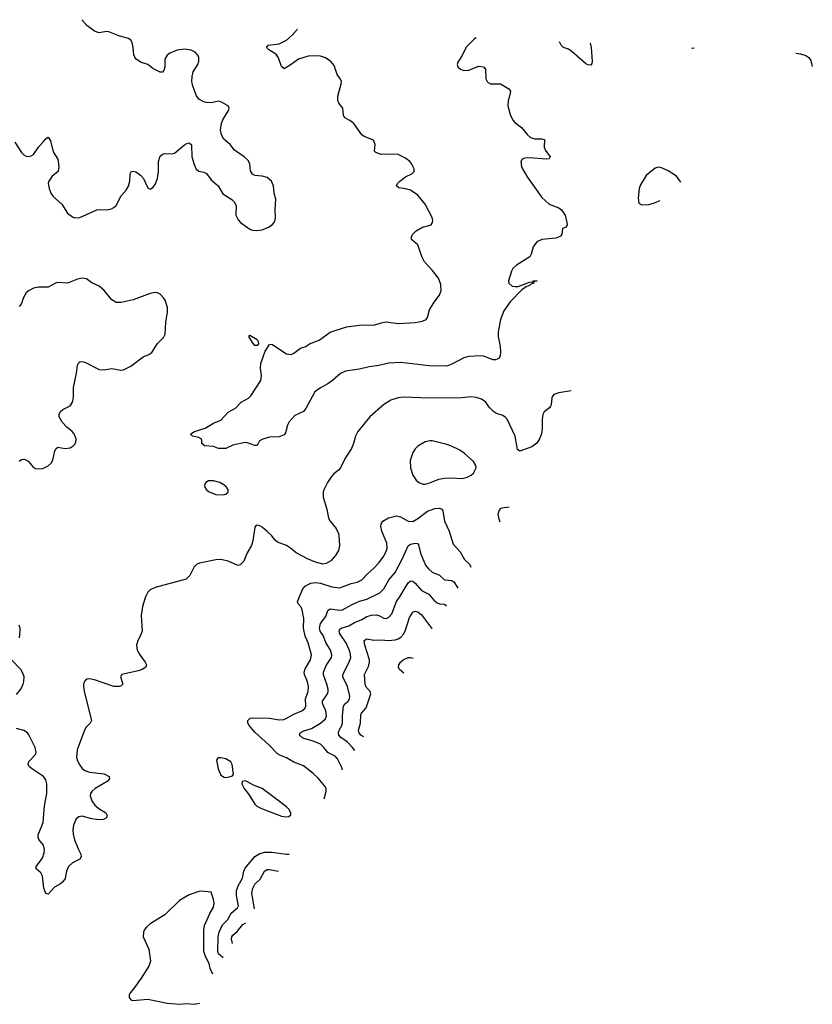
# Model space of a CAD drawing. Header units: inches. Extents: x 1308439 to 1441336, y 959892 to 1036309.
# Tile 167 of 167: x 1434815 to 1441336, y 1020955 to 1029058. Entities that reach past the tile are written whole.
import ezdxf

# ---------------------------------------------------------------- set-up
doc = ezdxf.new("R2010")
doc.units = ezdxf.units.IN
doc.header["$MEASUREMENT"] = 0
doc.layers.add('B4032', color=7, linetype='Continuous')
doc.layers.add('B4042', color=7, linetype='Continuous')

msp = doc.modelspace()

# ---------------------------------------------------------------- linework, layer by layer
at = {"layer": 'B4032', "color": 6}
for points, elevation in [([(1434774.8, 1028050), (1434830, 1027965.4), (1434850, 1027946.1), (1434870, 1027936.4), (1434890, 1027933.1), (1434910, 1027936.6), (1434930, 1027949.4), (1434970, 1028009.3), (1435010, 1028056.5), (1435030, 1028078), (1435050, 1028090.4), (1435070, 1028060.7), (1435090.1, 1027970.1), (1435129.5, 1027909.5), (1435138.3, 1027850), (1435131.1, 1027808.9), (1435083.5, 1027770), (1435053.8, 1027730), (1435049.5, 1027710), (1435056.8, 1027670), (1435072.8, 1027630), (1435090, 1027602), (1435160.9, 1027540.9), (1435210, 1027465), (1435250, 1027434.8), (1435270, 1027428), (1435310, 1027430.1), (1435450, 1027492.5), (1435470, 1027495.7), (1435530, 1027493.3), (1435570, 1027502.1), (1435590, 1027512.1), (1435610, 1027530.2), (1435649, 1027610), (1435690, 1027655.8), (1435710.5, 1027689.5), (1435722.1, 1027730), (1435723.4, 1027790), (1435732.7, 1027807.3), (1435750, 1027810.9), (1435770, 1027805.1), (1435810, 1027779.8), (1435835, 1027750), (1435870, 1027673.4), (1435890, 1027663.6), (1435910, 1027676.9), (1435930, 1027702.8), (1435948.1, 1027750), (1435958.1, 1027810), (1435957.1, 1027890), (1435970, 1027934), (1435990, 1027951.6), (1436010, 1027957.5), (1436070, 1027955.1), (1436090, 1027960.4), (1436170, 1028027.3), (1436190, 1028039.3), (1436210, 1028044.4), (1436228.4, 1028028.4), (1436232.7, 1027930), (1436250, 1027866), (1436268.5, 1027828.5), (1436290, 1027812.5), (1436330, 1027802.6), (1436351.5, 1027791.5), (1436390, 1027741.2), (1436448.3, 1027690), (1436485.3, 1027625.3), (1436559.6, 1027579.7), (1436580, 1027560), (1436595.2, 1027530), (1436594.9, 1027450), (1436612.4, 1027412.4), (1436632.8, 1027390), (1436710, 1027334.2), (1436730, 1027325), (1436762.3, 1027322.3), (1436810, 1027330.2), (1436861.3, 1027350), (1436892, 1027370), (1436907.7, 1027390), (1436915.9, 1027410), (1436919.8, 1027430), (1436916.8, 1027490), (1436921.3, 1027581.3), (1436909.7, 1027629.7), (1436903.1, 1027690), (1436888.2, 1027728.2), (1436850, 1027758.5), (1436810, 1027770.9), (1436750, 1027776.4), (1436730, 1027788.3), (1436715.2, 1027815.2), (1436708.7, 1027870), (1436696.8, 1027896.8), (1436662.2, 1027930), (1436583.9, 1027983.9), (1436545.8, 1028030), (1436495.7, 1028075.7), (1436474.5, 1028110), (1436468, 1028150), (1436474.6, 1028205.4), (1436485.9, 1028234.1), (1436533.2, 1028310), (1436537.7, 1028330), (1436529.8, 1028349.8), (1436470, 1028383.4), (1436450, 1028388.3), (1436390, 1028374.3), (1436350, 1028375.9), (1436330, 1028381.4), (1436290, 1028405.6), (1436271.2, 1028431.2), (1436238.5, 1028510), (1436232.3, 1028550), (1436234, 1028590), (1436243.6, 1028630), (1436281, 1028690), (1436290, 1028718), (1436288.7, 1028750), (1436278.7, 1028770), (1436259.7, 1028790), (1436226.9, 1028806.9), (1436170, 1028815), (1436110, 1028806.9), (1436050, 1028782.6), (1436030, 1028766.8), (1436010, 1028733.3), (1436008.8, 1028670), (1436000.3, 1028639.7), (1435990, 1028626.6), (1435970, 1028627.1), (1435910, 1028657.4), (1435869.8, 1028690), (1435808.1, 1028708.1), (1435774.8, 1028734.8), (1435762.4, 1028750), (1435754.8, 1028770), (1435749.9, 1028830), (1435740.2, 1028870), (1435729, 1028889), (1435710, 1028902.3), (1435630, 1028925), (1435550, 1028959.1), (1435530, 1028961.9), (1435470, 1028949.9), (1435430, 1028964.5), (1435367.2, 1029010), (1435326.8, 1029058.3)], 2700), ([(1438571, 1028909.6), (1438558.1, 1028901.9), (1438488, 1028832), (1438455.8, 1028764.2), (1438420.6, 1028710), (1438415.4, 1028690), (1438420.6, 1028670), (1438442.3, 1028650), (1438470, 1028641.4), (1438510, 1028643.7), (1438590, 1028675), (1438630.1, 1028670.1), (1438647.2, 1028650), (1438650.7, 1028570.7), (1438660.2, 1028550), (1438670, 1028540.2), (1438690, 1028529.7), (1438770, 1028529.2), (1438839.8, 1028490), (1438852, 1028470), (1438850.5, 1028450), (1438833.4, 1028390), (1438832.3, 1028350), (1438850, 1028277.8), (1438871.5, 1028231.5), (1438890, 1028211.5), (1438944, 1028170), (1438994, 1028110), (1439016.9, 1028090), (1439050, 1028078.2), (1439110, 1028079), (1439132.7, 1028072.7), (1439131.5, 1028010), (1439141.9, 1027981.9), (1439178.4, 1027930), (1439170, 1027912.6), (1439149.5, 1027910.5), (1439010, 1027921.1), (1438970, 1027918.5), (1438949.2, 1027910), (1438937.4, 1027890), (1438944.2, 1027850), (1438951, 1027830), (1438990, 1027763.9), (1439110, 1027595.5), (1439170, 1027540.4), (1439250.1, 1027510.1), (1439273.3, 1027493.3), (1439302.4, 1027450), (1439317.9, 1027390), (1439319.3, 1027370), (1439311.7, 1027350), (1439280.9, 1027339.1), (1439274.4, 1027290), (1439264.5, 1027275.5), (1439230, 1027259), (1439111.1, 1027248.9), (1439070.3, 1027230), (1439039.7, 1027190), (1439023.2, 1027130), (1439012.4, 1027107.6), (1438902.7, 1027037.3), (1438872.9, 1027010), (1438861.3, 1026990), (1438837.7, 1026910), (1438840.2, 1026890), (1438866.3, 1026866.3), (1438890, 1026861.3), (1438916.7, 1026863.3), (1439010, 1026898.8), (1439038, 1026902), (1439042, 1026910), (1439073.7, 1026910), (1439053.1, 1026906.9), (1439042.4, 1026897.6), (1439044.6, 1026890), (1439019.6, 1026880.4), (1439010.9, 1026870), (1438981.2, 1026858.8), (1438945.6, 1026834.4), (1438850, 1026736.2), (1438797.7, 1026662.3), (1438770.1, 1026590.1), (1438751.9, 1026490), (1438751.5, 1026450), (1438768, 1026370), (1438772, 1026328), (1438769.4, 1026290.6), (1438757.8, 1026270), (1438730, 1026259), (1438710, 1026260.2), (1438629.9, 1026289.9), (1438610, 1026292.4), (1438510, 1026286.3), (1438470, 1026276.3), (1438370, 1026223), (1438330, 1026208), (1438184, 1026210), (1437950, 1026236.8), (1437850, 1026230.6), (1437770, 1026211.2), (1437690, 1026201.6), (1437610, 1026182.2), (1437494.6, 1026165.4), (1437454.4, 1026145.6), (1437390, 1026089.9), (1437350, 1026062.2), (1437290, 1026029.9), (1437244.6, 1025995.4), (1437170, 1025858.2), (1437150, 1025833.1), (1437080.2, 1025799.8), (1437031.5, 1025750), (1437018, 1025722), (1437003, 1025657), (1436990, 1025641.1), (1436950, 1025625.4), (1436870, 1025621.3), (1436814.4, 1025605.6), (1436788.7, 1025591.3), (1436770, 1025553.2), (1436750, 1025554.5), (1436690, 1025576.3), (1436670, 1025577.4), (1436570, 1025557.6), (1436511.3, 1025528.7), (1436450.2, 1025529.8), (1436410, 1025545.1), (1436335.3, 1025550), (1436313.2, 1025570), (1436314, 1025594), (1436308.7, 1025610), (1436290, 1025621.2), (1436238, 1025630), (1436230, 1025635.3), (1436223.7, 1025650), (1436253.2, 1025670), (1436342, 1025698), (1436410, 1025738.5), (1436470, 1025761.5), (1436530, 1025827.4), (1436590, 1025862.3), (1436638.5, 1025910), (1436697.4, 1025942.6), (1436718.3, 1025961.7), (1436799.7, 1026090), (1436806, 1026130), (1436796, 1026190), (1436800.6, 1026230), (1436835, 1026330), (1436870, 1026385.8), (1436890, 1026389), (1437009.4, 1026309.4), (1437050, 1026304), (1437070, 1026313.8), (1437125.4, 1026354.6), (1437169.5, 1026370), (1437200.7, 1026390), (1437279.2, 1026420.8), (1437370, 1026485.4), (1437505.1, 1026530), (1437630, 1026546.3), (1437730, 1026544.5), (1437790, 1026564.8), (1437830, 1026570.7), (1437930, 1026557.8), (1438070, 1026566.7), (1438130, 1026577.3), (1438158.2, 1026590), (1438170, 1026606.9), (1438187, 1026670), (1438225.6, 1026734.4), (1438269.5, 1026790), (1438281.6, 1026830), (1438279.9, 1026879.9), (1438260.1, 1026930), (1438210, 1026997.2), (1438145.9, 1027065.9), (1438123.8, 1027110), (1438090, 1027206.2), (1438038, 1027250), (1438038, 1027270), (1438047.8, 1027290), (1438078.3, 1027321.7), (1438130, 1027351.2), (1438192, 1027368), (1438203.3, 1027376.7), (1438211.4, 1027390), (1438213.3, 1027406.7), (1438209.1, 1027430), (1438150, 1027540.7), (1438090, 1027615.4), (1438030, 1027655.9), (1437990, 1027667.5), (1437934.1, 1027674.1), (1437915.1, 1027690), (1437923.5, 1027710), (1437942.8, 1027730), (1437990, 1027764.7), (1438042.4, 1027790), (1438059.5, 1027810), (1438061.4, 1027830), (1438041, 1027870), (1438024.8, 1027890), (1437990, 1027919.2), (1437930, 1027947.8), (1437890, 1027952.2), (1437790, 1027949), (1437744.1, 1027964.1), (1437735.5, 1027975.5), (1437740.3, 1028030), (1437730, 1028060.5), (1437713.6, 1028073.6), (1437650, 1028097.8), (1437630, 1028109.9), (1437565.2, 1028205.2), (1437530.6, 1028230), (1437489.8, 1028250), (1437478.5, 1028270), (1437474.1, 1028330), (1437441.3, 1028370), (1437432.4, 1028392.4), (1437433.8, 1028430), (1437461.1, 1028530), (1437462, 1028550), (1437454.5, 1028570), (1437426.6, 1028606.6), (1437401.9, 1028681.9), (1437374.8, 1028714.8), (1437330, 1028743.4), (1437290, 1028757.8), (1437241.8, 1028761.8), (1437190, 1028757.5), (1437110, 1028733.1), (1437050, 1028689.9), (1436990, 1028655), (1436970, 1028671.9), (1436944.4, 1028744.4), (1436928.8, 1028768.8), (1436906.9, 1028786.9), (1436864.7, 1028810), (1436845.7, 1028830), (1436860.5, 1028850), (1436950, 1028860.8), (1437010.8, 1028889.2), (1437056.4, 1028930), (1437100.1, 1028979.2)], 2600), ([(1439507.5, 1028864.4), (1439515.5, 1028830), (1439524.7, 1028715.3), (1439523, 1028697), (1439514.9, 1028685.1), (1439490, 1028686), (1439470, 1028697.4), (1439357.8, 1028797.8), (1439330, 1028814.7), (1439289.9, 1028829.9), (1439270, 1028848.2), (1439256, 1028876.6)], 2600), ([(1440000, 1027801.2), (1439970, 1027775.8), (1439922, 1027698), (1439912.8, 1027670), (1439904.7, 1027590), (1439910, 1027548.4), (1439933.4, 1027533.4), (1439990, 1027538.7), (1440000, 1027541)], 2700), ([(1434810, 1025424.7), (1434830, 1025439.1), (1434850, 1025442.4), (1434870, 1025435.8), (1434884.4, 1025424.4), (1434930, 1025373.1), (1434944.7, 1025364.7), (1434970, 1025360.7), (1435005.4, 1025365.4), (1435050, 1025386), (1435074.6, 1025410), (1435086.9, 1025433.1), (1435103.2, 1025510), (1435115.1, 1025530), (1435130, 1025540.2), (1435190, 1025529.5), (1435230, 1025534.8), (1435255.8, 1025550), (1435271.3, 1025568.7), (1435276.9, 1025583.1), (1435278.8, 1025610), (1435263.4, 1025650), (1435247.4, 1025670), (1435204, 1025704), (1435165.2, 1025745.2), (1435140.9, 1025790), (1435139.6, 1025810), (1435148.7, 1025830), (1435170.3, 1025849.7), (1435230, 1025880.4), (1435249.1, 1025910.9), (1435256.8, 1025950), (1435257.3, 1026030), (1435281.5, 1026150), (1435290, 1026216.3), (1435301.9, 1026238.1), (1435310, 1026243.5), (1435330, 1026244.8), (1435350, 1026239.8), (1435470, 1026178.4), (1435510, 1026176.6), (1435570, 1026187.6), (1435650, 1026173), (1435670, 1026175.5), (1435730, 1026205.7), (1435830, 1026283.8), (1435876.7, 1026303.3), (1435901.2, 1026318.8), (1435947.8, 1026392.2), (1435997.5, 1026442.5), (1436013.4, 1026470), (1436018.8, 1026570), (1436032.7, 1026650), (1436031, 1026690), (1436011.2, 1026750), (1435999.3, 1026770), (1435970, 1026800.4), (1435949.8, 1026809.8), (1435930, 1026813.3), (1435890, 1026805.7), (1435750, 1026751.6), (1435650, 1026730.9), (1435610, 1026732.1), (1435572.3, 1026752.3), (1435510, 1026829.9), (1435470, 1026865.9), (1435410, 1026892.7), (1435365, 1026925), (1435330, 1026931.8), (1435290, 1026922.8), (1435210, 1026890.3), (1435130, 1026894.3), (1435110, 1026889.4), (1435050, 1026858), (1434970, 1026857.5), (1434930, 1026849.4), (1434893.7, 1026830), (1434870, 1026809.2), (1434846.8, 1026773.2), (1434830, 1026721.6), (1434810, 1026696.7)], 2700), ([(1439351.1, 1026003), (1439250, 1025988.4), (1439210, 1025972.4), (1439199.4, 1025960.6), (1439192.9, 1025947.1), (1439188.1, 1025890), (1439183.1, 1025876.9), (1439174.8, 1025865.2), (1439131, 1025830), (1439119.8, 1025810), (1439112.7, 1025767.3), (1439113, 1025690), (1439107.4, 1025650), (1439091.8, 1025610), (1439070, 1025572.2), (1439030, 1025543.4), (1438930, 1025507.2), (1438910, 1025519.8), (1438890.4, 1025630), (1438825.1, 1025770), (1438810, 1025787.9), (1438790, 1025801.5), (1438738.6, 1025818.6), (1438714.4, 1025834.4), (1438678.4, 1025870), (1438650, 1025911.8), (1438614.9, 1025934.9), (1438570, 1025948.7), (1438530, 1025953.8), (1438450, 1025946.5), (1438190, 1025943.5), (1437970, 1025953), (1437930, 1025946.3), (1437870, 1025926.8), (1437809, 1025890), (1437695.3, 1025790), (1437598.3, 1025670), (1437577.1, 1025630), (1437562.2, 1025570), (1437545.3, 1025530), (1437494.2, 1025450), (1437454.8, 1025370), (1437438.3, 1025350), (1437399.2, 1025320.8), (1437379.7, 1025300.3), (1437346.9, 1025250), (1437318.8, 1025190), (1437312.9, 1025170), (1437312.9, 1025130), (1437341, 1025030), (1437355.9, 1024955.9), (1437370.2, 1024930), (1437418, 1024870), (1437437.2, 1024830), (1437440.9, 1024810), (1437446.8, 1024730), (1437439.2, 1024690), (1437412.2, 1024647.8), (1437374.2, 1024605.8), (1437336.9, 1024583.1), (1437310, 1024577.7), (1437250, 1024593.8), (1437182.6, 1024622.7), (1437090.5, 1024670.5), (1437043.8, 1024710), (1437010, 1024731.4), (1436937.5, 1024757.5), (1436916.1, 1024776.1), (1436890, 1024811.2), (1436850, 1024847.3), (1436810, 1024880.9), (1436790, 1024893.5), (1436770, 1024898.4), (1436754.8, 1024890), (1436750, 1024882), (1436734.2, 1024770), (1436721.1, 1024730), (1436686.4, 1024670), (1436658.3, 1024601.7), (1436630, 1024571.7), (1436610, 1024567.2), (1436530, 1024603.4), (1436470, 1024614.5), (1436430, 1024612.4), (1436294.6, 1024585.4), (1436270, 1024575.5), (1436250, 1024556.4), (1436215.5, 1024484.5), (1436184.9, 1024455.1), (1435930, 1024385.4), (1435890, 1024366.5), (1435870, 1024345.7), (1435850.1, 1024310), (1435825.5, 1024230), (1435815.7, 1024155.7), (1435822.9, 1024030), (1435810.1, 1023990), (1435786.7, 1023950), (1435777, 1023910), (1435781.9, 1023870), (1435804.1, 1023830), (1435847.8, 1023770), (1435857.8, 1023750), (1435854.3, 1023730), (1435822, 1023710), (1435790, 1023699.1), (1435655.3, 1023670), (1435645.1, 1023650), (1435663.2, 1023590), (1435650, 1023576.8), (1435634.4, 1023570), (1435590, 1023572), (1435430, 1023625.5), (1435390, 1023634.7), (1435370, 1023632), (1435357.2, 1023622.8), (1435348.1, 1023611.9), (1435340.8, 1023590), (1435339, 1023570), (1435345.2, 1023530), (1435405.1, 1023290), (1435395.3, 1023270), (1435363.4, 1023236.6), (1435347.9, 1023210), (1435288.3, 1023050), (1435282, 1022990), (1435290, 1022959.2), (1435310, 1022922.7), (1435330, 1022896.4), (1435350, 1022880.3), (1435390, 1022865.9), (1435510, 1022851.5), (1435551.5, 1022830), (1435554.7, 1022810), (1435534.7, 1022790), (1435435.8, 1022730), (1435410.9, 1022710), (1435397.7, 1022690), (1435395.8, 1022670), (1435409.6, 1022630), (1435434.9, 1022594.9), (1435466.6, 1022566.6), (1435522.8, 1022530), (1435535.5, 1022510), (1435530.3, 1022490), (1435504.6, 1022475.4), (1435466.5, 1022473.5), (1435410, 1022482.6), (1435330, 1022504.7), (1435301.3, 1022498.7), (1435279.5, 1022480.5), (1435257.2, 1022430), (1435253.1, 1022390), (1435256.2, 1022356.2), (1435267.2, 1022310), (1435295.5, 1022235.5), (1435319, 1022190), (1435322.2, 1022170), (1435310, 1022148.4), (1435250, 1022119.8), (1435217.5, 1022090), (1435199.8, 1022050), (1435190.7, 1021990), (1435170, 1021962.5), (1435150, 1021946), (1435101.3, 1021918.7), (1435050, 1021862), (1435030, 1021866.6), (1435014.2, 1021910), (1435003.6, 1022010), (1434990, 1022036.8), (1434952.2, 1022070), (1434949.7, 1022090), (1435002, 1022158), (1435017.6, 1022202.4), (1435018.6, 1022230), (1435010, 1022264.4), (1434972.6, 1022312.6), (1434966.7, 1022330), (1434966.7, 1022350), (1435008, 1022452), (1435018.6, 1022590), (1435038.7, 1022690), (1435039.9, 1022770), (1435030, 1022803.5), (1435010, 1022829.8), (1434920.5, 1022890), (1434896.1, 1022910), (1434885, 1022930), (1434890, 1022953.1), (1434945.4, 1023010), (1434952, 1023030), (1434942, 1023070), (1434890, 1023173.3), (1434879.1, 1023190), (1434850, 1023209.9), (1434790, 1023226.3)], 2700), ([(1437321.6, 1022646), (1437337.3, 1022710), (1437336.2, 1022730), (1437327.1, 1022750), (1437270, 1022817.6), (1437230, 1022855.3), (1437150, 1022916.8), (1437070, 1022948.3), (1437010, 1022985), (1436961.9, 1023001.9), (1436937, 1023017), (1436866.3, 1023090), (1436750, 1023194.1), (1436703.3, 1023250), (1436692.9, 1023270), (1436691.4, 1023290), (1436699.9, 1023300.1), (1436711.2, 1023308.8), (1436730, 1023312.2), (1436870, 1023309.8), (1436950, 1023297.5), (1436990, 1023299.2), (1437070, 1023342.7), (1437135.4, 1023370), (1437160.2, 1023390), (1437170.5, 1023409.5), (1437166.6, 1023470), (1437190, 1023530), (1437191.8, 1023570), (1437184.4, 1023610), (1437159.5, 1023670), (1437155.8, 1023690), (1437163.1, 1023716.9), (1437208.8, 1023790), (1437217.3, 1023830), (1437188, 1023930), (1437163.9, 1023983.9), (1437149, 1024050), (1437151.9, 1024130), (1437140.3, 1024200.3), (1437130, 1024223), (1437107.6, 1024250), (1437099.7, 1024270), (1437145.9, 1024374.1), (1437163.7, 1024396.3), (1437188.7, 1024411.3), (1437210, 1024419.9), (1437250, 1024425.5), (1437290, 1024421.1), (1437382.8, 1024390), (1437450, 1024382.7), (1437542.9, 1024417.1), (1437591.3, 1024430), (1437630, 1024448.3), (1437678.4, 1024501.6), (1437730, 1024543.9), (1437772.2, 1024590), (1437810, 1024644.5), (1437834.1, 1024690), (1437838.2, 1024710), (1437835.7, 1024750), (1437795.4, 1024850), (1437786.1, 1024886.1), (1437788.3, 1024910), (1437801.9, 1024930), (1437850, 1024959.4), (1437915.2, 1024975.2), (1437948.1, 1024968.1), (1438010, 1024931.6), (1438050, 1024929.8), (1438090, 1024952.4), (1438170, 1025013.3), (1438230, 1025036.2), (1438270, 1025039), (1438290.7, 1025030.7), (1438297.1, 1025017.1), (1438309.5, 1024930), (1438347.8, 1024850), (1438380.8, 1024740.8), (1438438.4, 1024678.4), (1438475, 1024615), (1438516.2, 1024576.2), (1438528, 1024551.6)], 2700), ([(1438841.2, 1025046.2), (1438781.4, 1025038.6), (1438767.7, 1025032.3), (1438758.9, 1025021.1), (1438749.4, 1024990), (1438756.8, 1024950), (1438765.7, 1024927)], 2800), ([(1437470.7, 1022881.4), (1437463.6, 1022910), (1437430, 1022974.3), (1437410, 1022997.4), (1437350, 1023026.2), (1437318.6, 1023070), (1437290, 1023095.1), (1437230, 1023122.1), (1437145.8, 1023145.8), (1437117.5, 1023170), (1437123.9, 1023190), (1437130, 1023194.1), (1437153.9, 1023206.1), (1437214.8, 1023225.2), (1437291.2, 1023270), (1437330, 1023303.3), (1437340.8, 1023330), (1437333, 1023370), (1437306.5, 1023430), (1437307.5, 1023450), (1437346.7, 1023510), (1437353, 1023530), (1437352.8, 1023550), (1437343.3, 1023590), (1437314.4, 1023665.6), (1437313.5, 1023690), (1437335.7, 1023744.3), (1437380.7, 1023810), (1437383.8, 1023830), (1437372.5, 1023870), (1437334, 1023934), (1437312.2, 1023990), (1437286.5, 1024026.5), (1437280.9, 1024050), (1437291.2, 1024088.8), (1437334.5, 1024145.5), (1437350, 1024195.4), (1437371, 1024209), (1437450, 1024198.6), (1437470, 1024201.8), (1437550, 1024245.4), (1437610, 1024271.7), (1437671.5, 1024288.5), (1437778.2, 1024341.8), (1437810, 1024374.1), (1437852.5, 1024447.5), (1437903.2, 1024510), (1437962.7, 1024617.3), (1438010, 1024728.9), (1438030, 1024742.5), (1438071.4, 1024751.4), (1438087.5, 1024747.5), (1438095.5, 1024735.6), (1438111.8, 1024668.2), (1438154, 1024570), (1438177.8, 1024537.8), (1438210, 1024511.3), (1438267.9, 1024487.9), (1438309.7, 1024449.7), (1438370, 1024441.9), (1438390, 1024430), (1438420, 1024380.9)], 2600), ([(1437573.7, 1023044.2), (1437553.4, 1023070), (1437510, 1023114), (1437456.3, 1023150), (1437441.5, 1023170), (1437437.3, 1023190), (1437442.5, 1023210), (1437466.4, 1023250), (1437471.9, 1023270), (1437471.9, 1023328.1), (1437479.2, 1023410), (1437491.2, 1023428.8), (1437518.4, 1023450), (1437530, 1023470), (1437530.1, 1023490), (1437511.2, 1023570), (1437472.8, 1023650), (1437472.9, 1023670), (1437526.9, 1023770), (1437540.2, 1023810), (1437534.6, 1023850), (1437505.2, 1023925.2), (1437446, 1024010), (1437443.7, 1024030), (1437450, 1024041.8), (1437459.9, 1024050), (1437522.1, 1024070), (1437570, 1024098), (1437630, 1024122.1), (1437670, 1024145.8), (1437710, 1024157.9), (1437750, 1024160.3), (1437770, 1024154.9), (1437810, 1024133.5), (1437830, 1024131), (1437850, 1024138), (1437877, 1024170), (1437914.4, 1024270), (1437946.1, 1024313.9), (1438010, 1024425.1), (1438030, 1024441.3), (1438050, 1024436.6), (1438070, 1024420.3), (1438121.6, 1024361.6), (1438181.3, 1024330), (1438222, 1024282), (1438250, 1024258.4), (1438270, 1024250), (1438310, 1024247.2), (1438327.9, 1024235.5)], 2500), ([(1437645.6, 1023157.7), (1437622.6, 1023170), (1437607.8, 1023190), (1437601.7, 1023210), (1437618.6, 1023270), (1437622.8, 1023337.2), (1437628.3, 1023350), (1437666, 1023394), (1437705.2, 1023510), (1437699.5, 1023530), (1437665.7, 1023565.7), (1437658, 1023590), (1437652.8, 1023670), (1437684.8, 1023735.2), (1437693.2, 1023770), (1437693.3, 1023790), (1437654.6, 1023910), (1437649.6, 1023950.4), (1437670, 1023962.5), (1437730, 1023952.9), (1437790, 1023954.9), (1437850, 1023949.7), (1437905.7, 1023954.3), (1437930, 1023961.9), (1437950, 1023975.5), (1437975.3, 1024004.7), (1437990, 1024034.6), (1438022, 1024138), (1438050, 1024182.6), (1438070, 1024191.8), (1438090, 1024186), (1438120.5, 1024160.5), (1438203.8, 1024050), (1438206.8, 1024044.1)], 2400), ([(1434812.7, 1023970), (1434819.9, 1024030), (1434819, 1024050), (1434810, 1024076)], 2700), ([(1434790, 1023503.5), (1434824.4, 1023550), (1434844, 1023590), (1434850.5, 1023610.5), (1434852.7, 1023650), (1434847.3, 1023670), (1434825, 1023710), (1434747.8, 1023790)], 2700), ([(1437977, 1023681.3), (1437941.2, 1023710), (1437931.5, 1023730), (1437933.8, 1023750), (1437948, 1023770), (1437970, 1023789.3), (1438010, 1023809.6), (1438030, 1023810.6), (1438053.8, 1023802.6)], 2300), ([(1436490.4, 1021338.4), (1436490, 1021338.9), (1436450.8, 1021370), (1436444.4, 1021390), (1436447.1, 1021510), (1436455.3, 1021550), (1436484.7, 1021610), (1436526.8, 1021653.2), (1436554.7, 1021705.3), (1436608.2, 1021750), (1436614.3, 1021765.7), (1436597.8, 1021850), (1436599.9, 1021890), (1436613.3, 1021930), (1436647.5, 1021992.5), (1436659.6, 1022050), (1436670, 1022076.6), (1436750, 1022172.8), (1436790, 1022197.2), (1436833.4, 1022206.6), (1436890, 1022207.6), (1437010, 1022189.7), (1437033.7, 1022191.3)], 2700), ([(1436748.1, 1021740.2), (1436725.2, 1021870), (1436733.3, 1021910), (1436750, 1021944.7), (1436794.7, 1021985.3), (1436830, 1022050.9), (1436850, 1022063.4), (1436870, 1022065.7), (1436945.5, 1022052)], 2600), ([(1436314.7, 1021885.3), (1436290, 1021883.5), (1436210, 1021855.8), (1436130.4, 1021810), (1436009.1, 1021690.9), (1435890, 1021618.2), (1435858.3, 1021590), (1435843.2, 1021570), (1435834.4, 1021550), (1435830.2, 1021510), (1435877.8, 1021410), (1435892.3, 1021310), (1435878.7, 1021270), (1435815.4, 1021170), (1435755.4, 1021084.6), (1435725.5, 1021050), (1435715.7, 1021030), (1435715.5, 1021010), (1435730, 1020991.2), (1435746.3, 1020986.3), (1435870, 1020997.6), (1436030, 1020964.5), (1436130, 1020957), (1436190, 1020963.2), (1436250, 1020955.3), (1436293.3, 1020965.7)], 2800), ([(1436404.1, 1021204.4), (1436382.4, 1021250), (1436374.9, 1021290), (1436343.5, 1021350), (1436331.6, 1021390), (1436331.2, 1021568.8), (1436335.1, 1021604.9), (1436378.5, 1021701.5), (1436410, 1021755.3), (1436414.6, 1021790), (1436410, 1021818.4), (1436390, 1021878), (1436314.7, 1021885.3)], 2800), ([(1436566.8, 1021456.9), (1436557.7, 1021490), (1436560.4, 1021510), (1436570, 1021524.4), (1436604.6, 1021555.4), (1436650, 1021612.2), (1436670, 1021622.3), (1436673.9, 1021623.1)], 2600)]:
    msp.add_lwpolyline(points, dxfattribs=dict(at, elevation=elevation))
for points, elevation in [([(1436770, 1026376), (1436750, 1026376.9), (1436730, 1026400.5), (1436701.6, 1026450), (1436710, 1026462), (1436770, 1026426.7), (1436777.4, 1026410), (1436779, 1026390)], 2600), ([(1438190, 1025593.7), (1438150, 1025583.7), (1438091.9, 1025548.1), (1438070, 1025525.7), (1438050, 1025495.8), (1438028.6, 1025430), (1438029.3, 1025370), (1438048.5, 1025310), (1438076.9, 1025270), (1438098, 1025250), (1438134.7, 1025234.7), (1438150, 1025234.6), (1438190, 1025246.2), (1438264.3, 1025275.7), (1438310, 1025286.4), (1438370, 1025287.4), (1438450, 1025281.6), (1438490, 1025290.5), (1438530, 1025309.1), (1438550, 1025327.2), (1438569.9, 1025370), (1438568.7, 1025390), (1438550, 1025422), (1438472.7, 1025490), (1438435.1, 1025515.1), (1438363.5, 1025550), (1438330, 1025562.8), (1438210, 1025593.1)], 2800), ([(1436410, 1025263.7), (1436370, 1025261.9), (1436346.2, 1025250), (1436336.8, 1025230), (1436339, 1025210), (1436351.3, 1025190), (1436370, 1025175.2), (1436430, 1025150.2), (1436490, 1025148.4), (1436510, 1025153.4), (1436531.2, 1025170), (1436530.8, 1025190), (1436517.2, 1025210), (1436494.8, 1025230), (1436461.5, 1025250)], 2700), ([(1436470, 1022983), (1436450, 1022982.9), (1436442.3, 1022977.7), (1436435.8, 1022964.2), (1436436.5, 1022950), (1436447.1, 1022892.9), (1436470, 1022839.7), (1436496.4, 1022823.6), (1436510, 1022821.8), (1436550, 1022828.9), (1436565.4, 1022834.6), (1436573.3, 1022850), (1436563.9, 1022930), (1436552.6, 1022950), (1436510, 1022976)], 2800), ([(1436670, 1022793.3), (1436646, 1022790), (1436643, 1022770), (1436661.3, 1022730), (1436701.4, 1022681.4), (1436750, 1022602.8), (1436765.8, 1022585.9), (1436805.8, 1022565.9), (1436970, 1022503.6), (1437001.2, 1022498.8), (1437030, 1022500.5), (1437046, 1022514), (1437045.1, 1022530), (1437030, 1022560.7), (1437010, 1022581.3), (1436920.5, 1022650), (1436809.3, 1022730), (1436739.1, 1022759.1), (1436690, 1022787.3)], 2800)]:
    msp.add_lwpolyline(points, close=True, dxfattribs=dict(at, elevation=elevation))
at = {"layer": 'B4042', "color": 6}
for points, elevation in [([(1440365.3, 1028823), (1440350, 1028821), (1440344, 1028824)], 2600), ([(1441201.5, 1028782.6), (1441237.9, 1028777.9), (1441282.4, 1028762.4), (1441306.8, 1028746.8), (1441322.9, 1028722.9), (1441336.1, 1028673.2)], 2700), ([(1440254, 1027721), (1440219.7, 1027770), (1440150, 1027814), (1440090, 1027843.1), (1440070, 1027845.1), (1440042.8, 1027837.3), (1440000, 1027801.2)], 2700), ([(1440000, 1027541), (1440030, 1027547.9), (1440083.6, 1027571.1)], 2700)]:
    msp.add_lwpolyline(points, dxfattribs=dict(at, elevation=elevation))

doc.saveas('drawing.dxf')
